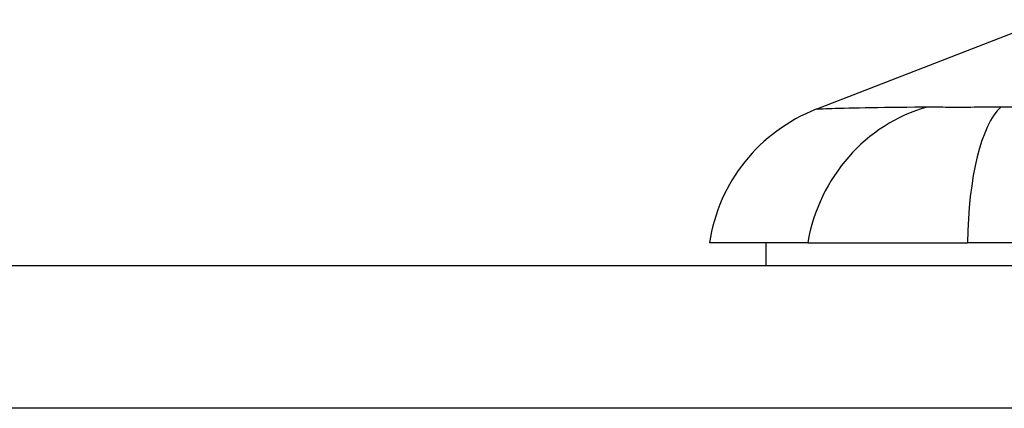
# Model space of a CAD drawing. Header units: inches. Extents: x 14 to 456, y 41 to 215.
# Tile 147 of 201: x 36.629 to 37.311, y 214.348 to 214.618. Entities that reach past the tile are written whole.
import ezdxf

# ---------------------------------------------------------------- set-up
doc = ezdxf.new("R2010")
doc.units = ezdxf.units.IN
doc.header["$MEASUREMENT"] = 0
doc.layers.add('Visible Edges(ANSI)', color=7, linetype='Continuous', lineweight=25)
doc.layers.add('Visible Tangent Edges(ANSI)', color=7, linetype='Continuous', lineweight=25)

msp = doc.modelspace()

# ---------------------------------------------------------------- linework, layer by layer
at = {"layer": 'Visible Edges(ANSI)'}
for p, q in [((37.18114, 214.55541), (37.34084, 214.61751)), ((37.17524, 214.46299), (37.10717, 214.46299)), ((37.14654, 214.44724), (37.14654, 214.46299)), ((37.17524, 214.46299), (37.28596, 214.46299)), ((38.10948, 214.46299), (37.28596, 214.46299)), ((13.89522, 214.44724), (61.50022, 214.44724))]:
    msp.add_line(p, q, dxfattribs=at)
msp.add_arc((37.22395, 214.44533), 0.11811, 111.25051, 171.39905, dxfattribs=at)
at = {"layer": 'Visible Tangent Edges(ANSI)'}
msp.add_line((61.50022, 214.34824), (13.89522, 214.34824), dxfattribs=at)
at = {"layer": 'Visible Tangent Edges(ANSI)', "flags": 128}
for points in [[(37.25779, 214.55695), (37.24957, 214.55679), (37.24401, 214.55676), (37.23865, 214.55671), (37.23351, 214.55666), (37.22857, 214.5566), (37.22386, 214.55653), (37.21938, 214.55646), (37.21512, 214.55638), (37.21109, 214.5563), (37.20731, 214.55622), (37.20376, 214.55613), (37.20046, 214.55605), (37.19741, 214.55596), (37.19462, 214.55588), (37.19208, 214.5558), (37.1898, 214.55572), (37.18779, 214.55565), (37.18603, 214.55559), (37.18454, 214.55554), (37.18332, 214.55549), (37.18237, 214.55545), (37.18169, 214.55543), (37.18128, 214.55541), (37.18115, 214.55541)], [(37.30913, 214.55695), (37.30637, 214.55692), (37.30364, 214.55689), (37.30095, 214.55687), (37.2983, 214.55685), (37.2957, 214.55683), (37.29314, 214.55681), (37.29064, 214.5568), (37.2882, 214.55678), (37.28582, 214.55677), (37.2835, 214.55677), (37.28123, 214.55676), (37.27902, 214.55676), (37.27688, 214.55676), (37.27479, 214.55677), (37.27277, 214.55677), (37.27082, 214.55678), (37.26893, 214.5568), (37.26712, 214.55681), (37.26538, 214.55683), (37.26371, 214.55685), (37.26211, 214.55687), (37.26059, 214.55689), (37.25915, 214.55692), (37.25779, 214.55695)], [(37.32732, 214.55679), (37.30913, 214.55695)]]:
    msp.add_lwpolyline(points, dxfattribs=at)
at = {"layer": 'Visible Tangent Edges(ANSI)'}
for centre, major_axis, ratio, start_param, end_param in [((37.28545, 214.44302), (0.01585, 0.11704), 0.948273, 0.391156, 1.528426), ((37.32342, 214.44302), (-0.0053, 0.11799), 0.314585, 0.249322, 1.386592)]:
    msp.add_ellipse(centre, major_axis=major_axis, ratio=ratio, start_param=start_param, end_param=end_param, dxfattribs=at)

doc.saveas('drawing.dxf')
